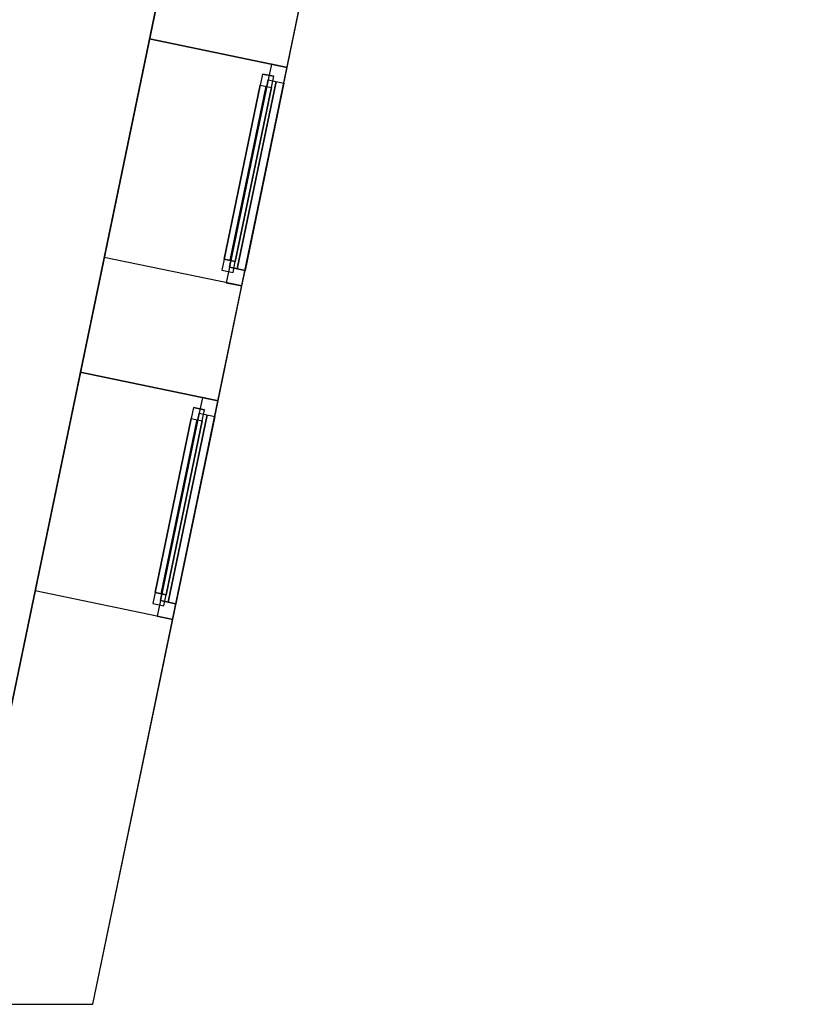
# Model space of a CAD drawing. Header units: metres. Extents: x 397.7 to 427.5, y 12.7 to 28.4.
# Tile 125 of 129: x 424 to 427.5, y 12.8 to 17.2. Entities that reach past the tile are written whole.
import ezdxf

# ---------------------------------------------------------------- set-up
doc = ezdxf.new("R2010")
doc.units = ezdxf.units.M
doc.layers.add('01_CARPINTERIA', color=5, linetype='Continuous', lineweight=25, true_color=0x0000ff)
doc.layers.add('01_SUELOS', color=7, linetype='Continuous', lineweight=25, true_color=0x007f00)
for name, color, linetype, lineweight in [('A-GENM-____-OTLN', 7, 'Continuous', 18), ('A-WALL-____-MCUT', 7, 'Continuous', 25), ('A-WALL-____-OTLN', 7, 'Continuous', 25)]:
    doc.layers.add(name, color=color, linetype=linetype, lineweight=lineweight)

# ---------------------------------------------------------------- blocks, each defined once
blk = doc.blocks.new('Family - Façana sur-est P4-153955-07_PCI_P4')
at = {"layer": 'A-WALL-____-MCUT', "color": 253, "true_color": 0xaaaaaa}
for p, q in [((1.7331, 0.62), (-0.1285, 0.62)), ((-0.1285, 0.62), (0, 0)), ((1.7331, 0), (1.7331, 0.62)), ((2.7167, 0.62), (2.7167, 0)), ((3.234, 0.62), (2.7167, 0.62)), ((3.234, 0), (3.234, 0.62)), ((4.2175, 0.62), (4.2175, 0)), ((5.8808, 0.62), (4.2175, 0.62)), ((0, 0), (1.7331, 0)), ((2.7167, 0), (3.234, 0)), ((4.2175, 0), (5.8808, 0))]:
    blk.add_line(p, q, dxfattribs=at)
at = {"layer": 'A-WALL-____-OTLN', "color": 253, "true_color": 0xaaaaaa}
for p, q in [((15.5861, 0.62), (-0.1285, 0.62)), ((-0.1285, 0.62), (0, 0)), ((1.7331, 0), (1.7331, 0.62)), ((2.7167, 0.62), (1.7331, 0.62)), ((2.7167, 0), (2.7167, 0.62)), ((3.234, 0), (3.234, 0.62)), ((4.2175, 0.62), (3.234, 0.62)), ((4.2175, 0), (4.2175, 0.62)), ((0, 0), (15.7146, 0)), ((1.7331, 0), (2.7167, 0)), ((3.234, 0), (4.2175, 0))]:
    blk.add_line(p, q, dxfattribs=at)
at = {"layer": 'A-WALL-____-OTLN', "color": 253, "lineweight": 18, "true_color": 0xaaaaaa}
blk.add_line((0, 0), (15.7146, 0), dxfattribs=at)
blk = doc.blocks.new('Family - Vano finestra P4-153957-07_PCI_P4')
at = {"layer": 'A-GENM-____-OTLN', "color": 253, "true_color": 0xaaaaaa}
for p, q in [((424.2348, 15.6266), (424.0353, 14.6635)), ((424.0353, 14.6635), (424.2348, 15.6266)), ((424.8419, 15.5008), (424.2348, 15.6266)), ((424.2348, 15.6266), (424.8419, 15.5008)), ((424.6424, 14.5377), (424.8419, 15.5008)), ((424.8419, 15.5008), (424.6424, 14.5377)), ((424.0353, 14.6635), (424.6424, 14.5377)), ((424.0353, 14.6635), (424.6424, 14.5377))]:
    blk.add_line(p, q, dxfattribs=at)
blk = doc.blocks.new('Family - Vano finestra P4-153961-07_PCI_P4')
at = {"layer": 'A-GENM-____-OTLN', "color": 253, "true_color": 0xaaaaaa}
for p, q in [((424.5394, 17.0962), (424.3398, 16.1331)), ((424.3398, 16.1331), (424.5394, 17.0962)), ((425.1465, 16.9703), (424.5394, 17.0962)), ((424.5394, 17.0962), (425.1465, 16.9703)), ((424.9469, 16.0073), (425.1465, 16.9703)), ((425.1465, 16.9703), (424.9469, 16.0073)), ((424.3398, 16.1331), (424.9469, 16.0073)), ((424.3398, 16.1331), (424.9469, 16.0073))]:
    blk.add_line(p, q, dxfattribs=at)
blk = doc.blocks.new('Forma directa - LONDR55-XX_ZZ-ARQ-CAA-M3D-Londres55-153871-07_PCI_P4')
at = {"layer": '01_CARPINTERIA', "color": 161, "true_color": 0xaaaaff}
for p, q in [((0.1, 0.1), (0.05, 0.1)), ((0.05, 0.1), (0.05, 0.05)), ((0.1, 0.1), (0.05, 0.1)), ((0.05, 0.1), (0.05, 0.05)), ((0.1, 0.1), (0.883524, 0.1)), ((0.883524, 0.1), (0.1, 0.1)), ((0.1, 0.1), (0.1, 0.05)), ((0.1, 0.05), (0.1, 0.1)), ((0.1, 0.05), (0.1, 0.1)), ((0.1, 0.1), (0.1, 0.05)), ((0.883524, 0.1), (0.883524, 0.05)), ((0.883524, 0.1), (0.883524, 0.05)), ((0.933524, 0.1), (0.883524, 0.1)), ((0.883524, 0.1), (0.883524, 0.05)), ((0.933524, 0.1), (0.883524, 0.1)), ((0.883524, 0.1), (0.883524, 0.05)), ((0.933524, 0.05), (0.933524, 0.1)), ((0.933524, 0.1), (0.933524, 0.05)), ((0.07, 0.07), (0, 0.07)), ((0, 0.07), (0, 0)), ((0.07, 0.07), (0, 0.07)), ((0, 0.07), (0, 0)), ((0.05, 0.05), (0.1, 0.05)), ((0.05, 0.05), (0.1, 0.05)), ((0.07, 0), (0.07, 0.07)), ((0.07, 0.07), (0.07, 0)), ((0.07, 0.07), (0.913524, 0.07)), ((0.913524, 0.07), (0.07, 0.07)), ((0.07, 0.07), (0.07, 0)), ((0.07, 0), (0.07, 0.07)), ((0.883524, 0.075), (0.1, 0.075)), ((0.883524, 0.075), (0.1, 0.075)), ((0.1, 0.05), (0.883524, 0.05)), ((0.883524, 0.05), (0.1, 0.05)), ((0.883524, 0.05), (0.933524, 0.05)), ((0.883524, 0.05), (0.933524, 0.05)), ((0.983524, 0.07), (0.913524, 0.07)), ((0.913524, 0.07), (0.913524, 0)), ((0.983524, 0.07), (0.913524, 0.07)), ((0.913524, 0.07), (0.913524, 0)), ((0.913524, 0.07), (0.913524, 0)), ((0.913524, 0.07), (0.913524, 0)), ((0.983524, 0), (0.983524, 0.07)), ((0.983524, 0.07), (0.983524, 0)), ((0, 0), (0.07, 0)), ((0, 0), (0.07, 0)), ((0.913524, 0.035), (0.07, 0.035)), ((0.07, 0.035), (0.913524, 0.035)), ((0.07, 0), (0.913524, 0)), ((0.913524, 0), (0.07, 0)), ((0.913524, 0), (0.983524, 0)), ((0.913524, 0), (0.983524, 0))]:
    blk.add_line(p, q, dxfattribs=at)
blk = doc.blocks.new('Forma directa - Finestra P4-154045-07_PCI_P4')
blk.add_blockref('Forma directa - LONDR55-XX_ZZ-ARQ-CAA-M3D-Londres55-153871-07_PCI_P4', (0, 0))
blk = doc.blocks.new('Forma directa - Finestra P4-154342-07_PCI_P4')
blk.add_blockref('Forma directa - LONDR55-XX_ZZ-ARQ-CAA-M3D-Londres55-153871-07_PCI_P4', (0, 0))
blk = doc.blocks.new('Family - LONDR55-XX_ZZ-ARQ-CAA-M3D-Londres55-154484-07_PCI_P4')
at = {"layer": '01_SUELOS', "color": 9, "true_color": 0xaad4aa}
for p, q in [((25.4182, 0), (28.518, 14.9576)), ((28.518, 14.9576), (25.4182, 0))]:
    blk.add_line(p, q, dxfattribs=at)
blk = doc.blocks.new('LONDR55-XX_ZZ-ARQ-CAA-M3D-Londres55_ifc-1-07_PCI_P4')
at = {"layer": '01_CARPINTERIA', "color": 253, "lineweight": 18, "true_color": 0xaaaaaa}
for name, p, rotation in [('Forma directa - Finestra P4-154342-07_PCI_P4', (424.9469, 16.0073), 78.29179146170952), ('Forma directa - Finestra P4-154045-07_PCI_P4', (424.6424, 14.5377), 78.29179146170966)]:
    blk.add_blockref(name, p, dxfattribs=dict(at, rotation=rotation))
at = {"layer": '01_SUELOS', "color": 253, "lineweight": 18, "true_color": 0xaaaaaa}
blk.add_blockref('Family - LONDR55-XX_ZZ-ARQ-CAA-M3D-Londres55-154484-07_PCI_P4', (398.2952, 13.1106), dxfattribs=at)
at = {"layer": 'A-GENM-____-OTLN', "color": 253, "lineweight": 18, "true_color": 0xaaaaaa}
for name in ['Family - Vano finestra P4-153961-07_PCI_P4', 'Family - Vano finestra P4-153957-07_PCI_P4']:
    blk.add_blockref(name, (0, 0), dxfattribs=at)
at = {"layer": 'A-WALL-____-OTLN', "color": 253, "lineweight": 18, "true_color": 0xaaaaaa, "rotation": 78.29179146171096}
blk.add_blockref('Family - Façana sur-est P4-153955-07_PCI_P4', (424.2907, 12.8406), dxfattribs=at)

msp = doc.modelspace()

# ---------------------------------------------------------------- block references
at = {"lineweight": 5}
msp.add_blockref('LONDR55-XX_ZZ-ARQ-CAA-M3D-Londres55_ifc-1-07_PCI_P4', (0, 0), dxfattribs=at)

doc.saveas('drawing.dxf')
